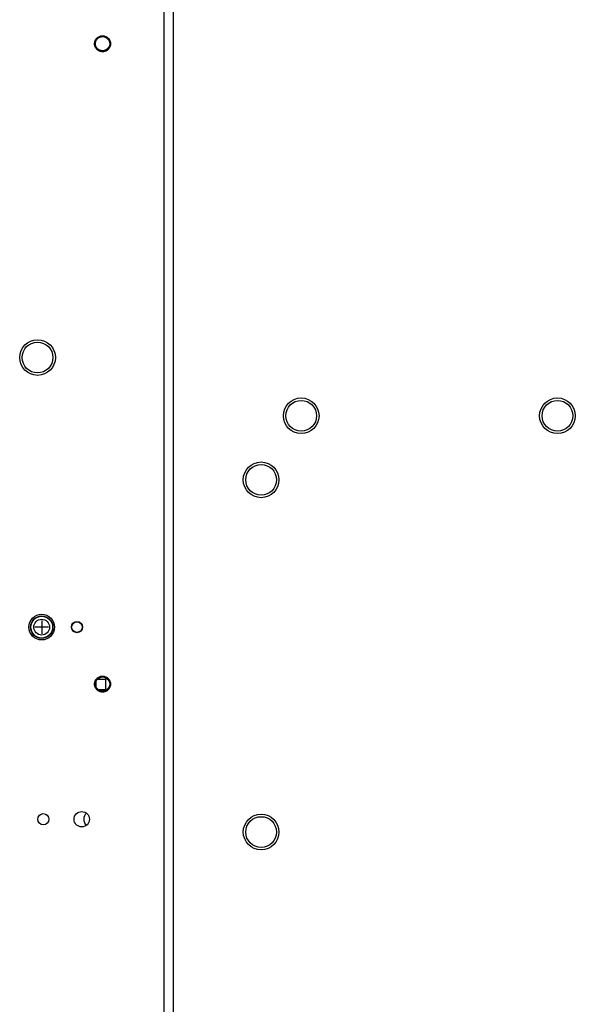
# Model space of a CAD drawing. Extents: x 33 to 410, y 33 to 287.
# Tile 54 of 90: x 184 to 202, y 169 to 200. Entities that reach past the tile are written whole.
import ezdxf

# ---------------------------------------------------------------- set-up
doc = ezdxf.new("R2010")
doc.units = 0
doc.header["$LTSCALE"] = 23.1
doc.linetypes.add('HIDDEN', pattern=[0.2, 0.1, -0.1])
for name, color, linetype in [('ALL_AXIS', 7, 'CONTINUOUS'), ('ALL_CURVE', 7, 'CONTINUOUS'), ('ALL_FEATURES', 7, 'CONTINUOUS'), ('DEFAULT_2', 8, 'HIDDEN')]:
    doc.layers.add(name, color=color, linetype=linetype)

msp = doc.modelspace()

# ---------------------------------------------------------------- linework, layer by layer
at = {"layer": 'ALL_AXIS', "color": 7, "linetype": 'CONTINUOUS'}
msp.add_line((186.698, 179.04), (186.959, 179.04), dxfattribs=at)
for centre, radius in [((186.859, 198.885), 0.224), ((184.829, 189.085), 0.48), ((193.059, 187.265), 0.48), ((201.059, 187.265), 0.48), ((191.809, 185.265), 0.48), ((184.959, 180.665), 0.4), ((184.959, 180.665), 0.35), ((186.859, 178.885), 0.224), ((185.009, 174.665), 0.175), ((186.209, 174.665), 0.24), ((191.809, 174.265), 0.48)]:
    msp.add_circle(centre, radius, dxfattribs=at)
at = {"layer": 'ALL_AXIS', "color": 9, "linetype": 'CONTINUOUS'}
for radius in [0.34, 0.246]:
    msp.add_circle((184.959, 180.665), radius, dxfattribs=at)
at = {"layer": 'ALL_AXIS', "color": 3, "linetype": 'CONTINUOUS'}
msp.add_circle((186.059, 180.665), 0.165, dxfattribs=at)
msp.add_arc((186.509, 174.665), 0.24, 128.7727, 231.2273, dxfattribs=at)
at = {"layer": 'ALL_CURVE', "color": 40, "linetype": 'CONTINUOUS'}
for p, q in [((184.959, 180.875), (184.959, 180.455)), ((185.169, 180.665), (184.749, 180.665))]:
    msp.add_line(p, q, dxfattribs=at)
at = {"layer": 'ALL_FEATURES', "color": 9, "linetype": 'CONTINUOUS'}
for p, q in [((188.769, 241.735), (188.769, 136.035)), ((186.659, 178.786), (186.659, 178.985))]:
    msp.add_line(p, q, dxfattribs=at)
at = {"layer": 'ALL_FEATURES', "color": 7, "linetype": 'CONTINUOUS'}
for p, q in [((189.059, 241.735), (189.059, 136.035)), ((186.959, 178.715), (186.959, 179.085)), ((186.713, 178.715), (187.005, 178.715))]:
    msp.add_line(p, q, dxfattribs=at)
for centre, radius in [((184.829, 189.085), 0.557), ((186.059, 180.665), 0.175)]:
    msp.add_circle(centre, radius, dxfattribs=at)
at = {"layer": 'ALL_FEATURES', "color": 3, "linetype": 'CONTINUOUS'}
for centre in [(193.059, 187.265), (201.059, 187.265), (191.809, 185.265), (191.809, 174.265)]:
    msp.add_circle(centre, 0.557, dxfattribs=at)
at = {"layer": 'DEFAULT_2', "color": 8, "linetype": 'HIDDEN'}
for centre in [(186.859, 198.885), (186.859, 178.885)]:
    msp.add_circle(centre, 0.25, dxfattribs=at)

doc.saveas('drawing.dxf')
